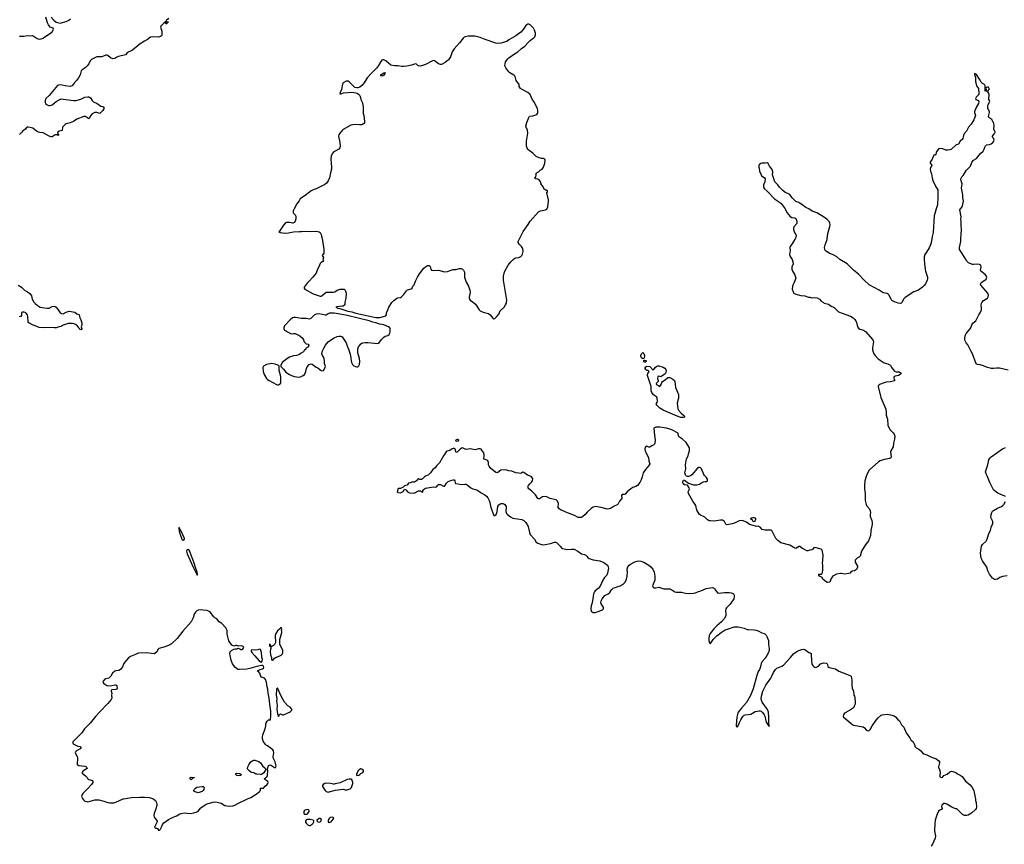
# Model space of a CAD drawing. Header units: inches. Extents: x 1678753 to 1858649, y 384643 to 522370.
# Tile 71 of 91: x 1793737 to 1813569, y 399086 to 415698. Entities that reach past the tile are written whole.
import ezdxf

# ---------------------------------------------------------------- set-up
doc = ezdxf.new("R2010")
doc.units = ezdxf.units.IN
doc.header["$MEASUREMENT"] = 0
for name, color, linetype in [('B7399', 7, 'Continuous'), ('B7490', 7, 'Continuous'), ('B7491', 7, 'Continuous'), ('B8309', 7, 'Continuous'), ('B8319', 7, 'Continuous'), ('B8400', 7, 'Continuous'), ('B8401', 7, 'Continuous'), ('B8410', 7, 'Continuous'), ('B8411', 7, 'Continuous')]:
    doc.layers.add(name, color=color, linetype=linetype)

msp = doc.modelspace()

# ---------------------------------------------------------------- linework, layer by layer
at = {"layer": 'B7399', "color": 6, "elevation": 400}
for points in [[(1795006, 400000), (1795020, 399980), (1795050, 399956), (1795087, 399947), (1795110, 399945), (1795250, 399980), (1795290, 399984), (1795330, 399980), (1795430, 399958), (1795510, 399930), (1795550, 399923), (1795590, 399922), (1795630, 399924), (1795670, 399933), (1795818, 400000)], [(1796423, 400000), (1796447, 399987), (1796469, 399969), (1796490, 399930), (1796497, 399890), (1796498, 399870), (1796479, 399801), (1796444, 399710), (1796436, 399670), (1796445, 399630), (1796495, 399575), (1796505, 399550), (1796504, 399536), (1796452, 399430), (1796470, 399412), (1796490, 399412), (1796510, 399405), (1796530, 399372), (1796550, 399371), (1796570, 399391), (1796591, 399430), (1796613, 399487), (1796638, 399522), (1796690, 399554), (1796732, 399588), (1796830, 399633), (1796901, 399659), (1796948, 399692), (1796990, 399710), (1797050, 399717), (1797170, 399710), (1797241, 399719), (1797290, 399732), (1797330, 399755), (1797382, 399818), (1797403, 399837), (1797470, 399882), (1797510, 399902), (1797630, 399935), (1797690, 399939), (1797794, 399914), (1797869, 399869), (1797910, 399860), (1797963, 399857), (1798030, 399861), (1798067, 399873), (1798129, 399910), (1798327, 400000)], [(1800000, 399629), (1799992, 399628), (1799972, 399608), (1799951, 399570), (1799952, 399532), (1799970, 399526), (1800000, 399536)]]:
    msp.add_lwpolyline(points, dxfattribs=at)
for points in [[(1799530, 399785), (1799483, 399777), (1799472, 399770), (1799458, 399750), (1799458, 399710), (1799474, 399694), (1799490, 399691), (1799530, 399695), (1799555, 399725), (1799567, 399750), (1799569, 399770), (1799550, 399783)], [(1799585, 399585), (1799530, 399583), (1799508, 399572), (1799495, 399550), (1799495, 399530), (1799506, 399510), (1799550, 399471), (1799570, 399463), (1799590, 399466), (1799628, 399490), (1799649, 399511), (1799660, 399540), (1799658, 399558), (1799646, 399570)], [(1799790, 399606), (1799770, 399606), (1799746, 399594), (1799725, 399570), (1799731, 399550), (1799741, 399541), (1799770, 399535), (1799790, 399540), (1799803, 399550), (1799816, 399570), (1799812, 399592)]]:
    msp.add_lwpolyline(points, close=True, dxfattribs=at)
at = {"layer": 'B7490', "color": 6}
for points, elevation in [([(1794030, 410000), (1794050, 409978), (1794114, 409930), (1794150, 409910), (1794190, 409899), (1794292, 409888), (1794330, 409890), (1794390, 409918), (1794430, 409924), (1794450, 409919), (1794468, 409908), (1794514, 409850), (1794550, 409790), (1794577, 409777), (1794610, 409770), (1794670, 409808), (1794730, 409824), (1794850, 409803), (1794890, 409776), (1794930, 409758), (1794936, 409750), (1794951, 409690), (1794970, 409652), (1794986, 409590), (1794986, 409550), (1794977, 409510), (1794985, 409470), (1794972, 409450), (1794950, 409458), (1794947, 409467), (1794930, 409485), (1794923, 409503), (1794885, 409545), (1794831, 409571), (1794798, 409578), (1794710, 409577), (1794690, 409572), (1794615, 409545), (1794570, 409517), (1794530, 409510), (1794470, 409490), (1794430, 409489), (1794370, 409497), (1794210, 409493), (1794130, 409496), (1794050, 409534), (1794010, 409545), (1793922, 409590), (1793910, 409610), (1793902, 409710), (1793893, 409750), (1793863, 409790), (1793830, 409808), (1793796, 409804), (1793770, 409790), (1793770, 409749), (1793750, 409709), (1793730, 409722)], 300), ([(1800000, 409783), (1799977, 409783), (1799949, 409771), (1799910, 409745), (1799890, 409745), (1799770, 409774), (1799710, 409765), (1799670, 409745), (1799601, 409679), (1799570, 409666), (1799510, 409680), (1799410, 409678), (1799290, 409702), (1799260, 409700), (1799230, 409690), (1799186, 409654), (1799070, 409532), (1799055, 409490), (1799054, 409470), (1799061, 409450), (1799070, 409441), (1799110, 409425), (1799128, 409408), (1799190, 409376), (1799210, 409371), (1799250, 409379), (1799285, 409375), (1799382, 409330), (1799430, 409282), (1799451, 409250), (1799465, 409210), (1799487, 409187), (1799510, 409171), (1799550, 409162), (1799562, 409150), (1799553, 409127), (1799551, 409109), (1799498, 409082), (1799494, 409050), (1799470, 409046), (1799451, 409010), (1799403, 408977), (1799358, 408950), (1799310, 408932), (1799250, 408927), (1799170, 408902), (1799115, 408865), (1799026, 408790), (1798994, 408730), (1798994, 408710), (1799050, 408656), (1799096, 408596), (1799170, 408548), (1799210, 408530), (1799270, 408512), (1799350, 408499), (1799390, 408504), (1799449, 408530), (1799472, 408550), (1799503, 408610), (1799515, 408670), (1799530, 408705), (1799569, 408750), (1799590, 408759), (1799610, 408763), (1799630, 408758), (1799710, 408698), (1799745, 408685), (1799782, 408650), (1799810, 408631), (1799850, 408625), (1799858, 408630), (1799890, 408694), (1799893, 408710), (1799877, 408770), (1799876, 408830), (1799864, 408890), (1799834, 408930), (1799824, 408970), (1799839, 409030), (1799860, 409080), (1799897, 409143), (1799953, 409210), (1800000, 409241)], 400), ([(1798327, 400000), (1798391, 400029), (1798517, 400110), (1798570, 400150), (1798586, 400170), (1798586, 400210), (1798590, 400217), (1798630, 400215), (1798650, 400220), (1798680, 400260), (1798721, 400290), (1798736, 400310), (1798742, 400330), (1798732, 400350), (1798673, 400390), (1798668, 400410), (1798710, 400437), (1798723, 400450), (1798729, 400470), (1798727, 400493), (1798737, 400557), (1798735, 400575), (1798726, 400590), (1798727, 400607), (1798750, 400674), (1798790, 400685), (1798870, 400632), (1798890, 400634), (1798900, 400660), (1798898, 400690), (1798881, 400750), (1798845, 400825), (1798842, 400850), (1798855, 400930), (1798847, 400967), (1798833, 400990), (1798810, 401009), (1798730, 401069), (1798710, 401079), (1798690, 401099), (1798642, 401162), (1798628, 401210), (1798626, 401250), (1798631, 401289), (1798681, 401410), (1798693, 401470), (1798694, 401510), (1798699, 401530), (1798721, 401570), (1798747, 401593), (1798790, 401591), (1798798, 401682), (1798794, 401770), (1798778, 401910), (1798761, 402030), (1798740, 402130), (1798735, 402210), (1798721, 402261), (1798709, 402350), (1798690, 402404), (1798670, 402435), (1798610, 402455), (1798590, 402489), (1798576, 402536), (1798550, 402565), (1798528, 402570), (1798538, 402590), (1798582, 402610), (1798630, 402622), (1798650, 402634), (1798654, 402650), (1798650, 402674), (1798630, 402688), (1798610, 402686), (1798510, 402668), (1798370, 402626), (1798310, 402617), (1798165, 402605), (1798130, 402610), (1798070, 402656), (1798047, 402687), (1798025, 402725), (1797997, 402797), (1797976, 402890), (1797972, 402930), (1797976, 402964), (1798002, 402990), (1798050, 403018), (1798075, 403025), (1798110, 403026), (1798130, 403038), (1798170, 403025), (1798190, 403011), (1798210, 403011), (1798239, 403030), (1798249, 403050), (1798243, 403063), (1798239, 403070), (1798210, 403083), (1798150, 403075), (1798110, 403089), (1798090, 403089), (1798050, 403078), (1798010, 403098), (1797950, 403185), (1797940, 403210), (1797917, 403317), (1797913, 403390), (1797888, 403450), (1797811, 403531), (1797753, 403570), (1797710, 403627), (1797670, 403650), (1797650, 403668), (1797577, 403757), (1797550, 403775), (1797510, 403793), (1797430, 403805), (1797373, 403807), (1797330, 403804), (1797303, 403790), (1797277, 403763), (1797250, 403722), (1797231, 403650), (1797193, 403570), (1797021, 403379), (1796910, 403230), (1796794, 403126), (1796731, 403090), (1796642, 403058), (1796539, 403030), (1796519, 403010), (1796508, 402970), (1796450, 402923), (1796393, 402927), (1796290, 402946), (1796130, 402936), (1796110, 402932), (1796070, 402910), (1795970, 402870), (1795930, 402843), (1795848, 402750), (1795835, 402730), (1795810, 402664), (1795770, 402609), (1795731, 402589), (1795670, 402583), (1795650, 402572), (1795609, 402531), (1795570, 402474), (1795530, 402435), (1795470, 402419), (1795451, 402410), (1795416, 402370), (1795414, 402350), (1795426, 402330), (1795449, 402309), (1795490, 402288), (1795530, 402281), (1795590, 402285), (1795650, 402298), (1795670, 402298), (1795690, 402282), (1795696, 402270), (1795698, 402230), (1795692, 402210), (1795675, 402205), (1795590, 402197), (1795578, 402190), (1795577, 402170), (1795593, 402130), (1795583, 402090), (1795590, 402030), (1795576, 402004), (1795510, 401924), (1795463, 401877), (1795390, 401793), (1795350, 401758), (1795261, 401659), (1795155, 401525), (1795043, 401410), (1794990, 401330), (1794825, 401170), (1794810, 401150), (1794808, 401130), (1794815, 401110), (1794910, 401064), (1794954, 401054), (1794965, 401045), (1794971, 401030), (1794953, 401007), (1794881, 400970), (1794863, 400950), (1794857, 400930), (1794893, 400853), (1794899, 400830), (1794899, 400790), (1794891, 400731), (1794891, 400710), (1794896, 400696), (1794930, 400671), (1795050, 400658), (1795071, 400651), (1795091, 400631), (1795094, 400610), (1795026, 400574), (1795015, 400565), (1794991, 400530), (1795001, 400510), (1795063, 400463), (1795093, 400433), (1795110, 400408), (1795130, 400391), (1795202, 400370), (1795211, 400351), (1795207, 400330), (1795182, 400290), (1795110, 400207), (1795009, 400111), (1794993, 400090), (1794985, 400070), (1794984, 400050), (1794999, 400010), (1795006, 400000)], 400), ([(1800000, 400312), (1799994, 400314), (1799910, 400316), (1799882, 400310), (1799851, 400290), (1799838, 400270), (1799838, 400250), (1799890, 400171), (1799910, 400151), (1799930, 400143), (1799950, 400139), (1799990, 400147), (1800000, 400150)], 400), ([(1795818, 400000), (1795830, 400005), (1795990, 400030), (1796150, 400038), (1796250, 400036), (1796346, 400026), (1796410, 400006), (1796423, 400000)], 400)]:
    msp.add_lwpolyline(points, dxfattribs=dict(at, elevation=elevation))
at = {"layer": 'B7490', "color": 6, "elevation": 400}
for points in [[(1798810, 408770), (1798711, 408750), (1798650, 408716), (1798633, 408690), (1798642, 408610), (1798664, 408550), (1798708, 408470), (1798727, 408450), (1798759, 408430), (1798910, 408348), (1798930, 408341), (1798950, 408341), (1798990, 408366), (1798999, 408390), (1798995, 408510), (1798966, 408630), (1798962, 408698), (1798966, 408710), (1798962, 408722), (1798924, 408744), (1798881, 408761)], [(1796950, 405468), (1796938, 405462), (1796939, 405450), (1796950, 405393), (1796970, 405328), (1797003, 405230), (1797010, 405218), (1797030, 405210), (1797055, 405230), (1797054, 405250), (1796990, 405392), (1796970, 405431), (1796960, 405440)], [(1797130, 405024), (1797110, 405017), (1797103, 405010), (1797095, 404990), (1797110, 404939), (1797230, 404666), (1797290, 404546), (1797299, 404539), (1797310, 404511), (1797317, 404523), (1797310, 404570), (1797282, 404642), (1797250, 404752), (1797170, 404965), (1797150, 405012)], [(1799010, 403446), (1798990, 403446), (1798985, 403435), (1798970, 403428), (1798964, 403416), (1798930, 403386), (1798894, 403330), (1798885, 403290), (1798886, 403154), (1798870, 403112), (1798850, 403089), (1798830, 403077), (1798810, 403073), (1798800, 403080), (1798783, 403110), (1798770, 403118), (1798767, 403113), (1798770, 403080), (1798779, 403079), (1798797, 403057), (1798798, 403030), (1798790, 403013), (1798782, 402970), (1798790, 402904), (1798806, 402850), (1798810, 402802), (1798830, 402798), (1798850, 402811), (1798867, 402833), (1798890, 402850), (1798977, 402883), (1799001, 402899), (1799021, 402919), (1799034, 402946), (1799035, 402990), (1799029, 403010), (1798997, 403070), (1798979, 403119), (1798974, 403150), (1798978, 403210), (1799015, 403355), (1799016, 403376), (1799008, 403410), (1799014, 403430)], [(1798570, 403018), (1798530, 403004), (1798490, 402997), (1798418, 403002), (1798402, 402998), (1798398, 402990), (1798401, 402970), (1798411, 402950), (1798470, 402881), (1798563, 402783), (1798590, 402761), (1798610, 402756), (1798623, 402777), (1798628, 402810), (1798617, 402857), (1798610, 402953), (1798590, 403013)], [(1798930, 402235), (1798917, 402223), (1798910, 402208), (1798902, 402090), (1798916, 402016), (1798912, 401970), (1798920, 401890), (1798918, 401810), (1798930, 401715), (1798950, 401663), (1798970, 401701), (1798990, 401717), (1799030, 401694), (1799050, 401694), (1799170, 401747), (1799190, 401761), (1799215, 401790), (1799218, 401810), (1799182, 401850), (1799139, 401879), (1799072, 401952), (1799000, 402070)], [(1798590, 400492), (1798510, 400496), (1798490, 400502), (1798450, 400527), (1798410, 400534), (1798390, 400542), (1798350, 400572), (1798334, 400590), (1798328, 400610), (1798335, 400650), (1798350, 400690), (1798390, 400748), (1798430, 400773), (1798450, 400779), (1798470, 400778), (1798553, 400753), (1798590, 400726), (1798624, 400670), (1798678, 400618), (1798694, 400590), (1798654, 400526), (1798630, 400507), (1798610, 400495)], [(1797190, 400388), (1797170, 400406), (1797170, 400431), (1797190, 400442), (1797253, 400433), (1797250, 400426), (1797230, 400426)], [(1798150, 400467), (1798110, 400474), (1798089, 400490), (1798089, 400510), (1798110, 400521), (1798173, 400513), (1798198, 400490), (1798190, 400469)], [(1797330, 400125), (1797250, 400149), (1797242, 400170), (1797249, 400190), (1797280, 400220), (1797306, 400234), (1797411, 400251), (1797434, 400250), (1797454, 400230), (1797445, 400190), (1797431, 400170), (1797410, 400149), (1797350, 400129)]]:
    msp.add_lwpolyline(points, close=True, dxfattribs=at)
at = {"layer": 'B7491', "color": 6}
for points, elevation in [([(1793730, 415364), (1793830, 415366), (1793890, 415379), (1793950, 415375), (1793990, 415380), (1794010, 415373), (1794090, 415320), (1794130, 415307), (1794171, 415311), (1794210, 415329), (1794244, 415356), (1794340, 415410), (1794397, 415463), (1794413, 415490), (1794415, 415510), (1794410, 415526), (1794351, 415551), (1794315, 415595), (1794296, 415636), (1794265, 415750)], 300), ([(1796738, 415722), (1796695, 415690), (1796686, 415674), (1796678, 415670), (1796678, 415662), (1796662, 415650), (1796660, 415640), (1796630, 415628), (1796624, 415616), (1796582, 415570), (1796575, 415550), (1796598, 415470), (1796601, 415410), (1796598, 415390), (1796590, 415375), (1796570, 415359), (1796530, 415348), (1796410, 415352), (1796370, 415344), (1796310, 415299), (1796250, 415267), (1796160, 415210), (1796010, 415085), (1795985, 415070), (1795910, 415038), (1795870, 414990), (1795726, 414954), (1795690, 414940), (1795650, 414919), (1795610, 414911), (1795568, 414928), (1795510, 414978), (1795490, 414985), (1795470, 414985), (1795390, 414951), (1795310, 414952), (1795290, 414947), (1795182, 414898), (1795155, 414870), (1795127, 414810), (1795099, 414770), (1795053, 414730), (1794993, 414690), (1794974, 414670), (1794954, 414590), (1794923, 414530), (1794884, 414470), (1794824, 414410), (1794792, 414368), (1794770, 414357), (1794750, 414355), (1794650, 414364), (1794590, 414381), (1794555, 414385), (1794521, 414379), (1794497, 414370), (1794331, 414169), (1794265, 414110), (1794250, 414070), (1794252, 414030), (1794265, 414005), (1794290, 413983), (1794321, 413970), (1794350, 413967), (1794390, 413983), (1794470, 414052), (1794530, 414085), (1794570, 414101), (1794610, 414100), (1794669, 414089), (1794830, 414073), (1794870, 414073), (1794970, 414094), (1795050, 414139), (1795110, 414144), (1795130, 414141), (1795162, 414122), (1795195, 414070), (1795223, 414043), (1795299, 414010), (1795370, 413956), (1795410, 413950), (1795430, 413933), (1795430, 413904), (1795410, 413866), (1795350, 413810), (1795330, 413812), (1795290, 413830), (1795270, 413831), (1795250, 413828), (1795198, 413802), (1795161, 413759), (1795145, 413715), (1795130, 413698), (1795103, 413723), (1795065, 413745), (1795030, 413747), (1794887, 413693), (1794820, 413650), (1794750, 413619), (1794670, 413599), (1794650, 413587), (1794610, 413546), (1794600, 413530), (1794590, 413469), (1794530, 413454), (1794505, 413430), (1794500, 413410), (1794515, 413390), (1794516, 413370), (1794510, 413368), (1794498, 413378), (1794482, 413382), (1794450, 413381), (1794390, 413336), (1794370, 413336), (1794330, 413351), (1794210, 413417), (1794145, 413425), (1794114, 413434), (1794075, 413455), (1794001, 413510), (1793950, 413527), (1793910, 413535), (1793888, 413532), (1793875, 413525), (1793851, 413490), (1793802, 413458), (1793779, 413430), (1793730, 413387)], 300), ([(1794368, 415748), (1794422, 415690), (1794470, 415651), (1794550, 415629), (1794570, 415632), (1794675, 415665), (1794728, 415692), (1794762, 415718)], 300), ([(1800000, 412615), (1799976, 412510), (1799949, 412451), (1799914, 412406), (1799880, 412380), (1799710, 412293), (1799645, 412270), (1799609, 412251), (1799573, 412227), (1799490, 412156), (1799410, 412110), (1799389, 412091), (1799364, 412050), (1799318, 411990), (1799262, 411890), (1799247, 411850), (1799244, 411830), (1799248, 411810), (1799288, 411768), (1799299, 411739), (1799296, 411684), (1799283, 411637), (1799266, 411614), (1799241, 411599), (1799230, 411597), (1799207, 411607), (1799170, 411613), (1799110, 411614), (1799090, 411604), (1799050, 411559), (1798970, 411438), (1798954, 411430), (1798982, 411410), (1799076, 411396), (1799150, 411402), (1799250, 411422), (1799370, 411430), (1799411, 411429), (1799490, 411437), (1799590, 411432), (1799715, 411435), (1799767, 411427), (1799790, 411410), (1799806, 411370), (1799834, 411250), (1799861, 411070), (1799866, 411010), (1799863, 410997), (1799831, 410950), (1799856, 410910), (1799841, 410870), (1799856, 410850), (1799845, 410830), (1799810, 410810), (1799791, 410790), (1799777, 410750), (1799728, 410652), (1799705, 410590), (1799641, 410510), (1799568, 410430), (1799525, 410390), (1799466, 410310), (1799465, 410290), (1799482, 410270), (1799650, 410173), (1799731, 410151), (1799790, 410127), (1799810, 410131), (1799830, 410144), (1799910, 410211), (1800000, 410211)], 400), ([(1793705, 410350), (1793770, 410313), (1793832, 410252), (1793896, 410216), (1793941, 410181), (1793973, 410133), (1793990, 410067), (1794020, 410010), (1794030, 410000)], 300)]:
    msp.add_lwpolyline(points, dxfattribs=dict(at, elevation=elevation))
at = {"layer": 'B7491', "color": 6, "elevation": 300}
msp.add_lwpolyline([(1796690, 415606), (1796682, 415622), (1796670, 415626), (1796662, 415638), (1796670, 415634), (1796682, 415638), (1796686, 415654), (1796730, 415654), (1796730, 415646), (1796718, 415642), (1796710, 415626), (1796698, 415622)], close=True, dxfattribs=at)
at = {"layer": 'B8309', "color": 6, "elevation": 400}
msp.add_lwpolyline([(1800000, 399536), (1800010, 399539), (1800053, 399590), (1800062, 399610), (1800050, 399628), (1800030, 399634), (1800000, 399629)], dxfattribs=at)
at = {"layer": 'B8319', "color": 6, "elevation": 300}
msp.add_lwpolyline([(1812986, 400000), (1812986, 399970), (1813002, 399930), (1813011, 399831), (1813004, 399810), (1812990, 399790), (1812910, 399715), (1812844, 399670), (1812810, 399664), (1812767, 399667), (1812730, 399687), (1812628, 399788), (1812610, 399799), (1812583, 399803), (1812513, 399833), (1812410, 399898), (1812370, 399911), (1812350, 399905), (1812310, 399872), (1812304, 399850), (1812317, 399810), (1812314, 399790), (1812270, 399771), (1812247, 399753), (1812215, 399690), (1812199, 399630), (1812174, 399570), (1812167, 399490), (1812169, 399450), (1812164, 399410), (1812163, 399357), (1812181, 399250), (1812178, 399210), (1812124, 399090), (1812099, 399050)], dxfattribs=at)
at = {"layer": 'B8400', "color": 6}
for points, elevation in [([(1800285, 410000), (1800285, 409970), (1800274, 409946), (1800250, 409930), (1800230, 409924), (1800124, 409916), (1800103, 409910), (1800123, 409903), (1800135, 409890), (1800182, 409882), (1800346, 409826), (1800430, 409813), (1800510, 409783), (1800910, 409697), (1800990, 409698), (1801113, 409730), (1801126, 409750), (1801128, 409790), (1801155, 409850), (1801173, 409910), (1801231, 410000)], 400), ([(1802877, 410000), (1802915, 409970), (1802946, 409930), (1802994, 409854), (1803014, 409834), (1803070, 409803), (1803177, 409777), (1803215, 409750), (1803270, 409685), (1803290, 409675), (1803310, 409679), (1803351, 409729), (1803390, 409764), (1803417, 409830), (1803495, 409910), (1803525, 409955), (1803541, 409990), (1803542, 410000)], 400), ([(1809925, 410000), (1809941, 409990), (1810000, 409973)], 300), ([(1800000, 409241), (1800070, 409286), (1800130, 409314), (1800170, 409326), (1800204, 409324), (1800230, 409310), (1800288, 409230), (1800310, 409190), (1800337, 409110), (1800368, 409050), (1800399, 408930), (1800405, 408870), (1800422, 408790), (1800442, 408750), (1800470, 408725), (1800498, 408710), (1800530, 408705), (1800550, 408708), (1800570, 408727), (1800583, 408750), (1800587, 408810), (1800578, 408870), (1800548, 408988), (1800550, 409070), (1800564, 409110), (1800592, 409150), (1800610, 409170), (1800630, 409182), (1800650, 409190), (1800696, 409196), (1800750, 409198), (1800948, 409172), (1800970, 409179), (1801025, 409255), (1801070, 409305), (1801098, 409322), (1801150, 409335), (1801182, 409358), (1801195, 409385), (1801200, 409410), (1801199, 409470), (1801194, 409490), (1801166, 409510), (1801070, 409553), (1800990, 409566), (1800910, 409591), (1800850, 409602), (1800774, 409634), (1800330, 409737), (1800150, 409772), (1800070, 409783), (1800000, 409783)], 400), ([(1810000, 404364), (1809990, 404368), (1809916, 404430), (1809899, 404459), (1809850, 404485), (1809832, 404510), (1809831, 404529), (1809874, 404526), (1809890, 404529), (1809900, 404540), (1809909, 404570), (1809912, 404610), (1809913, 404710), (1809908, 404750), (1809916, 404810), (1809920, 404910), (1809899, 405010), (1809881, 405030), (1809750, 405064), (1809730, 405059), (1809711, 405029), (1809690, 405016), (1809649, 405011), (1809610, 405000), (1809590, 405000), (1809547, 405027), (1809492, 405052), (1809450, 405084), (1809430, 405083), (1809384, 405050), (1809370, 405046), (1809350, 405049), (1809247, 405110), (1809070, 405158), (1809008, 405208), (1808970, 405250), (1808947, 405287), (1808896, 405396), (1808874, 405414), (1808752, 405412), (1808718, 405418), (1808691, 405431), (1808650, 405472), (1808610, 405492), (1808570, 405491), (1808558, 405498), (1808510, 405506), (1808434, 405530), (1808375, 405575), (1808290, 405612), (1808230, 405600), (1808150, 405559), (1808090, 405542), (1807990, 405525), (1807970, 405527), (1807958, 405538), (1807930, 405591), (1807894, 405614), (1807850, 405613), (1807770, 405600), (1807730, 405599), (1807650, 405601), (1807625, 405605), (1807590, 405621), (1807535, 405675), (1807510, 405693), (1807450, 405718), (1807433, 405730), (1807410, 405761), (1807379, 405819), (1807354, 405910), (1807344, 405930), (1807296, 405996), (1807207, 406150), (1807202, 406190), (1807224, 406230), (1807229, 406250), (1807221, 406270), (1807190, 406319), (1807130, 406331), (1807101, 406350), (1807091, 406370), (1807091, 406390), (1807110, 406422), (1807130, 406419), (1807210, 406364), (1807310, 406330), (1807373, 406327), (1807430, 406342), (1807490, 406382), (1807510, 406390), (1807542, 406398), (1807570, 406397), (1807590, 406406), (1807593, 406430), (1807590, 406442), (1807570, 406478), (1807530, 406513), (1807514, 406534), (1807469, 406649), (1807450, 406670), (1807430, 406677), (1807410, 406675), (1807390, 406663), (1807277, 406530), (1807250, 406506), (1807210, 406494), (1807190, 406495), (1807170, 406501), (1807155, 406515), (1807147, 406530), (1807137, 406570), (1807157, 406650), (1807150, 406730), (1807160, 406810), (1807168, 406850), (1807199, 406910), (1807207, 406950), (1807229, 407010), (1807231, 407031), (1807225, 407070), (1807196, 407130), (1807160, 407180), (1807087, 407247), (1807028, 407290), (1807010, 407310), (1806999, 407370), (1806870, 407435), (1806830, 407452), (1806766, 407470), (1806630, 407491), (1806590, 407492), (1806551, 407489), (1806513, 407470), (1806524, 407324), (1806539, 407230), (1806533, 407170), (1806525, 407150), (1806510, 407131), (1806467, 407113), (1806430, 407089), (1806408, 407088), (1806370, 407104), (1806350, 407100), (1806338, 407082), (1806329, 407049), (1806333, 407010), (1806350, 406984), (1806403, 406870), (1806412, 406810), (1806428, 406750), (1806410, 406718), (1806343, 406637), (1806295, 406570), (1806278, 406490), (1806256, 406430), (1806230, 406377), (1806184, 406316), (1806150, 406291), (1806090, 406271), (1806048, 406250), (1805974, 406186), (1805930, 406142), (1805910, 406132), (1805870, 406134), (1805858, 406110), (1805862, 406050), (1805821, 405999), (1805790, 405946), (1805772, 405928), (1805710, 405899), (1805650, 405859), (1805610, 405845), (1805570, 405839), (1805450, 405868), (1805332, 405888), (1805290, 405879), (1805250, 405854), (1805164, 405776), (1805128, 405730), (1805070, 405681), (1805050, 405670), (1804988, 405668), (1804910, 405709), (1804734, 405774), (1804685, 405805), (1804630, 405824), (1804598, 405850), (1804586, 405870), (1804591, 405951), (1804570, 406001), (1804545, 406025), (1804414, 406054), (1804370, 406081), (1804330, 406092), (1804270, 406086), (1804245, 406075), (1804210, 406048), (1804190, 406044), (1804170, 406051), (1804124, 406124), (1804050, 406203), (1803990, 406250), (1803976, 406270), (1803973, 406290), (1803983, 406317), (1804009, 406351), (1804053, 406390), (1804064, 406410), (1804070, 406450), (1804062, 406470), (1804048, 406488), (1804008, 406508), (1803964, 406524), (1803890, 406576), (1803870, 406581), (1803830, 406559), (1803790, 406561), (1803729, 406571), (1803650, 406601), (1803590, 406609), (1803550, 406623), (1803510, 406628), (1803430, 406620), (1803370, 406576), (1803350, 406569), (1803330, 406573), (1803223, 406663), (1803190, 406701), (1803178, 406730), (1803178, 406778), (1803167, 406810), (1803146, 406826), (1803110, 406835), (1803088, 406848), (1803094, 406926), (1803086, 406970), (1803048, 407028), (1803030, 407046), (1803010, 407055), (1802970, 407055), (1802938, 407042), (1802910, 407036), (1802810, 407052), (1802730, 407040), (1802710, 407045), (1802670, 407068), (1802650, 407070), (1802610, 407047), (1802550, 406983), (1802530, 406976), (1802519, 406999), (1802507, 407047), (1802490, 407061), (1802470, 407061), (1802450, 407055), (1802399, 407021), (1802350, 407007), (1802330, 406992), (1802274, 406910), (1802192, 406768), (1802131, 406710), (1802107, 406673), (1802060, 406640), (1802010, 406568), (1801970, 406527), (1801910, 406505), (1801890, 406492), (1801852, 406448), (1801830, 406435), (1801796, 406436), (1801770, 406450), (1801750, 406437), (1801732, 406408), (1801690, 406380), (1801670, 406379), (1801650, 406385), (1801610, 406371), (1801570, 406364), (1801538, 406322), (1801490, 406310), (1801461, 406279), (1801410, 406256), (1801369, 406251), (1801356, 406244), (1801356, 406230), (1801346, 406210), (1801343, 406190), (1801350, 406174), (1801410, 406167), (1801464, 406196), (1801490, 406241), (1801510, 406232), (1801518, 406218), (1801550, 406190), (1801590, 406170), (1801670, 406161), (1801710, 406171), (1801750, 406198), (1801770, 406207), (1801790, 406210), (1801810, 406207), (1801830, 406186), (1801850, 406179), (1801857, 406190), (1801859, 406210), (1801868, 406230), (1801891, 406250), (1801910, 406259), (1802030, 406284), (1802070, 406286), (1802110, 406282), (1802130, 406285), (1802156, 406324), (1802168, 406332), (1802184, 406336), (1802210, 406336), (1802270, 406301), (1802290, 406302), (1802300, 406310), (1802336, 406364), (1802370, 406392), (1802438, 406422), (1802470, 406430), (1802490, 406429), (1802500, 406410), (1802506, 406366), (1802515, 406355), (1802570, 406348), (1802630, 406333), (1802703, 406343), (1802730, 406340), (1802750, 406330), (1802827, 406270), (1802863, 406250), (1802917, 406237), (1802959, 406219), (1803029, 406170), (1803105, 406125), (1803139, 406099), (1803165, 406065), (1803193, 406013), (1803207, 405970), (1803224, 405870), (1803290, 405713), (1803310, 405707), (1803335, 405730), (1803356, 405790), (1803370, 405890), (1803390, 405924), (1803410, 405941), (1803430, 405949), (1803468, 405952), (1803490, 405945), (1803509, 405930), (1803533, 405893), (1803531, 405790), (1803534, 405770), (1803543, 405750), (1803561, 405730), (1803624, 405684), (1803670, 405659), (1803707, 405647), (1803765, 405645), (1803850, 405627), (1803890, 405609), (1803930, 405572), (1803980, 405490), (1804007, 405367), (1804020, 405330), (1804106, 405230), (1804142, 405170), (1804170, 405150), (1804250, 405124), (1804290, 405120), (1804430, 405144), (1804510, 405170), (1804530, 405172), (1804550, 405166), (1804624, 405090), (1804650, 405057), (1804670, 405043), (1804770, 405028), (1804850, 405035), (1804902, 405030), (1804978, 404990), (1805050, 404941), (1805110, 404925), (1805137, 404910), (1805162, 404890), (1805182, 404862), (1805210, 404841), (1805290, 404815), (1805420, 404800), (1805505, 404765), (1805574, 404710), (1805593, 404673), (1805595, 404650), (1805576, 404550), (1805572, 404530), (1805560, 404510), (1805516, 404464), (1805483, 404410), (1805432, 404288), (1805390, 404241), (1805329, 404191), (1805314, 404170), (1805297, 404130), (1805285, 404075), (1805267, 403950), (1805247, 403890), (1805242, 403830), (1805250, 403785), (1805267, 403767), (1805290, 403758), (1805330, 403757), (1805370, 403766), (1805460, 403800), (1805477, 403810), (1805495, 403830), (1805498, 403850), (1805490, 403870), (1805452, 403930), (1805445, 403950), (1805448, 403990), (1805466, 404030), (1805523, 404097), (1805590, 404134), (1805621, 404159), (1805647, 404190), (1805661, 404219), (1805690, 404247), (1805830, 404291), (1805889, 404330), (1805930, 404368), (1805960, 404430), (1805975, 404490), (1805978, 404570), (1805973, 404630), (1805984, 404676), (1806011, 404709), (1806042, 404730), (1806130, 404776), (1806173, 404793), (1806210, 404795), (1806250, 404790), (1806310, 404767), (1806412, 404710), (1806450, 404678), (1806489, 404630), (1806518, 404570), (1806532, 404488), (1806533, 404450), (1806528, 404410), (1806486, 404290), (1806487, 404270), (1806510, 404256), (1806550, 404251), (1806610, 404263), (1806630, 404262), (1806710, 404230), (1806794, 404234), (1806830, 404230), (1806870, 404213), (1806935, 404175), (1806966, 404166), (1807066, 404166), (1807150, 404144), (1807230, 404141), (1807310, 404146), (1807350, 404153), (1807410, 404178), (1807456, 404190), (1807562, 404238), (1807690, 404262), (1807710, 404253), (1807730, 404233), (1807790, 404152), (1807810, 404144), (1807930, 404161), (1808030, 404161), (1808070, 404155), (1808090, 404146), (1808114, 404130), (1808127, 404107), (1808131, 404070), (1808122, 404030), (1808050, 403923), (1807975, 403850), (1807961, 403830), (1807951, 403790), (1807960, 403730), (1807958, 403690), (1807926, 403630), (1807874, 403570), (1807780, 403490), (1807720, 403430), (1807643, 403330), (1807626, 403290), (1807616, 403230), (1807617, 403190), (1807630, 403144), (1807650, 403134), (1807704, 403210), (1807777, 403283), (1807865, 403355), (1807950, 403408), (1808015, 403425), (1808130, 403468), (1808210, 403465), (1808270, 403451), (1808330, 403443), (1808390, 403415), (1808410, 403411), (1808530, 403409), (1808570, 403403), (1808609, 403389), (1808686, 403346), (1808730, 403333), (1808744, 403324), (1808770, 403297), (1808787, 403270), (1808819, 403190), (1808817, 403110), (1808834, 403030), (1808830, 402988), (1808810, 402935), (1808786, 402890), (1808750, 402836), (1808690, 402768), (1808670, 402730), (1808650, 402642), (1808636, 402610), (1808611, 402570), (1808582, 402490), (1808510, 402215), (1808454, 402086), (1808376, 401944), (1808275, 401830), (1808210, 401750), (1808199, 401730), (1808181, 401650), (1808173, 401573), (1808168, 401470), (1808179, 401450), (1808190, 401443), (1808210, 401473), (1808237, 401543), (1808265, 401595), (1808302, 401658), (1808330, 401687), (1808350, 401695), (1808410, 401699), (1808461, 401710), (1808495, 401725), (1808550, 401764), (1808630, 401778), (1808650, 401778), (1808671, 401771), (1808701, 401741), (1808735, 401695), (1808746, 401666), (1808770, 401550), (1808810, 401483), (1808818, 401478), (1808830, 401461), (1808835, 401465), (1808823, 401543), (1808828, 401650), (1808819, 401750), (1808799, 401799), (1808692, 401950), (1808674, 402010), (1808680, 402070), (1808708, 402170), (1808768, 402292), (1808866, 402434), (1808887, 402470), (1808918, 402550), (1808962, 402610), (1808990, 402632), (1809088, 402672), (1809123, 402697), (1809265, 402850), (1809320, 402920), (1809387, 402973), (1809430, 402993), (1809488, 403008), (1809530, 403014), (1809550, 403010), (1809630, 402952), (1809661, 402941), (1809677, 402930), (1809682, 402902), (1809683, 402790), (1809694, 402714), (1809710, 402688), (1809730, 402666), (1809750, 402653), (1809770, 402648), (1809800, 402660), (1809824, 402676), (1809870, 402721), (1809890, 402731), (1809930, 402741), (1809978, 402738), (1809994, 402730), (1810000, 402719)], 300), ([(1800000, 400150), (1800090, 400179), (1800250, 400194), (1800290, 400185), (1800330, 400185), (1800390, 400202), (1800417, 400230), (1800444, 400310), (1800444, 400330), (1800429, 400389), (1800410, 400399), (1800370, 400397), (1800331, 400389), (1800195, 400325), (1800090, 400305), (1800070, 400296), (1800050, 400296), (1800000, 400312)], 400)]:
    msp.add_lwpolyline(points, dxfattribs=dict(at, elevation=elevation))
for points, elevation in [([(1806290, 408869), (1806263, 408883), (1806247, 408910), (1806247, 408933), (1806259, 408970), (1806290, 408991), (1806310, 408972), (1806319, 408930), (1806314, 408886), (1806306, 408874)], 300), ([(1806330, 408802), (1806310, 408809), (1806310, 408834), (1806330, 408842), (1806355, 408835), (1806358, 408810), (1806350, 408802)], 300), ([(1806650, 408503), (1806610, 408516), (1806589, 408511), (1806587, 408473), (1806600, 408430), (1806600, 408410), (1806587, 408393), (1806558, 408370), (1806562, 408350), (1806610, 408319), (1806630, 408311), (1806660, 408350), (1806673, 408390), (1806686, 408410), (1806737, 408443), (1806790, 408487), (1806810, 408492), (1806830, 408489), (1806895, 408455), (1806925, 408430), (1806933, 408410), (1806949, 408290), (1806970, 408231), (1807006, 408150), (1807010, 408075), (1806980, 407970), (1806996, 407856), (1807007, 407830), (1807058, 407770), (1807107, 407730), (1807125, 407710), (1807127, 407690), (1807110, 407681), (1807053, 407687), (1806983, 407710), (1806701, 407830), (1806628, 407870), (1806570, 407930), (1806555, 407950), (1806576, 407984), (1806583, 408010), (1806577, 408077), (1806571, 408091), (1806561, 408101), (1806502, 408142), (1806467, 408190), (1806459, 408219), (1806454, 408310), (1806449, 408330), (1806382, 408530), (1806382, 408550), (1806388, 408572), (1806405, 408590), (1806416, 408610), (1806395, 408630), (1806370, 408634), (1806346, 408650), (1806334, 408670), (1806334, 408686), (1806350, 408708), (1806370, 408717), (1806430, 408711), (1806490, 408646), (1806510, 408651), (1806543, 408697), (1806565, 408715), (1806590, 408725), (1806610, 408723), (1806701, 408701), (1806730, 408679), (1806752, 408652), (1806758, 408630), (1806749, 408590), (1806735, 408565), (1806720, 408550)], 300), ([(1802550, 407199), (1802530, 407209), (1802523, 407230), (1802530, 407239), (1802554, 407250), (1802566, 407246), (1802572, 407230), (1802563, 407210)], 300), ([(1808530, 405585), (1808510, 405589), (1808494, 405614), (1808474, 405630), (1808461, 405650), (1808470, 405661), (1808506, 405670), (1808530, 405671), (1808555, 405655), (1808559, 405630), (1808553, 405610)], 300), ([(1800610, 400609), (1800575, 400585), (1800550, 400558), (1800522, 400490), (1800524, 400484), (1800530, 400474), (1800570, 400481), (1800588, 400490), (1800609, 400511), (1800650, 400531), (1800661, 400550), (1800661, 400570), (1800650, 400594)], 400)]:
    msp.add_lwpolyline(points, close=True, dxfattribs=dict(at, elevation=elevation))
at = {"layer": 'B8401', "color": 6}
for points, elevation in [([(1803542, 410000), (1803547, 410050), (1803545, 410090), (1803479, 410450), (1803480, 410530), (1803502, 410618), (1803577, 410750), (1803630, 410822), (1803676, 410870), (1803710, 410895), (1803730, 410902), (1803790, 410907), (1803830, 410926), (1803851, 410950), (1803863, 410977), (1803875, 411030), (1803869, 411090), (1803847, 411127), (1803797, 411177), (1803780, 411210), (1803780, 411230), (1803798, 411270), (1803878, 411430), (1803979, 411570), (1804022, 411638), (1804190, 411827), (1804230, 411849), (1804330, 411866), (1804356, 411884), (1804375, 411930), (1804380, 411990), (1804390, 412034), (1804389, 412071), (1804353, 412210), (1804369, 412230), (1804369, 412250), (1804350, 412264), (1804330, 412262), (1804310, 412279), (1804270, 412349), (1804235, 412390), (1804242, 412410), (1804197, 412470), (1804170, 412486), (1804134, 412494), (1804108, 412510), (1804130, 412534), (1804137, 412570), (1804135, 412590), (1804141, 412599), (1804163, 412617), (1804190, 412631), (1804222, 412670), (1804262, 412690), (1804289, 412730), (1804316, 412810), (1804323, 412870), (1804317, 412890), (1804290, 412902), (1804250, 412904), (1804197, 412917), (1804141, 412941), (1804070, 413010), (1804000, 413060), (1803980, 413080), (1803957, 413110), (1803946, 413150), (1803944, 413250), (1803973, 413410), (1803963, 413470), (1803936, 413530), (1803934, 413550), (1803954, 413630), (1803990, 413727), (1804008, 413752), (1804070, 413762), (1804130, 413782), (1804150, 413790), (1804167, 413810), (1804174, 413830), (1804174, 413866), (1804165, 413910), (1804130, 413970), (1804104, 414030), (1804059, 414099), (1804017, 414190), (1803975, 414230), (1803948, 414248), (1803870, 414282), (1803822, 414310), (1803799, 414350), (1803796, 414390), (1803790, 414405), (1803750, 414450), (1803739, 414470), (1803715, 414555), (1803690, 414580), (1803610, 414630), (1803590, 414648), (1803528, 414728), (1803510, 414770), (1803512, 414810), (1803525, 414850), (1803568, 414910), (1803588, 414930), (1803702, 415010), (1803770, 415050), (1803844, 415116), (1803910, 415163), (1803978, 415242), (1804020, 415280), (1804050, 415305), (1804095, 415330), (1804114, 415350), (1804125, 415390), (1804126, 415426), (1804106, 415490), (1804084, 415530), (1804017, 415597), (1803990, 415609), (1803970, 415609), (1803930, 415583), (1803877, 415503), (1803833, 415450), (1803730, 415370), (1803591, 415290), (1803550, 415261), (1803430, 415225), (1803370, 415220), (1803330, 415227), (1803110, 415297), (1803010, 415337), (1802904, 415364), (1802870, 415369), (1802770, 415368), (1802710, 415356), (1802690, 415345), (1802670, 415325), (1802595, 415230), (1802486, 415110), (1802449, 415050), (1802412, 414948), (1802376, 414890), (1802310, 414833), (1802230, 414798), (1802210, 414797), (1802170, 414808), (1802110, 414858), (1802090, 414871), (1802070, 414875), (1802050, 414871), (1801910, 414796), (1801850, 414773), (1801810, 414762), (1801768, 414768), (1801755, 414775), (1801730, 414799), (1801710, 414807), (1801670, 414798), (1801630, 414783), (1801537, 414763), (1801470, 414752), (1801432, 414752), (1801350, 414768), (1801287, 414767), (1801210, 414780), (1801110, 414872), (1801070, 414890), (1801050, 414890), (1801030, 414881), (1801010, 414859), (1800963, 414777), (1800921, 414719), (1800873, 414667), (1800829, 414630), (1800733, 414530), (1800677, 414423), (1800628, 414370), (1800590, 414341), (1800550, 414325), (1800530, 414323), (1800490, 414332), (1800437, 414377), (1800370, 414444), (1800350, 414457), (1800310, 414460), (1800264, 414436), (1800254, 414426), (1800241, 414399), (1800219, 414290), (1800191, 414230), (1800187, 414207), (1800206, 414206), (1800256, 414224), (1800430, 414237), (1800510, 414224), (1800535, 414215), (1800561, 414201), (1800588, 414170), (1800596, 414150), (1800607, 414090), (1800624, 414064), (1800641, 414021), (1800653, 413933), (1800654, 413810), (1800666, 413766), (1800679, 413650), (1800680, 413630), (1800674, 413610), (1800663, 413597), (1800630, 413578), (1800590, 413578), (1800510, 413587), (1800450, 413582), (1800408, 413572), (1800250, 413484), (1800230, 413468), (1800185, 413415), (1800163, 413377), (1800159, 413350), (1800186, 413226), (1800189, 413150), (1800184, 413116), (1800167, 413090), (1800090, 413052), (1800050, 413024), (1800030, 412994), (1800010, 412950), (1800003, 412890), (1800020, 412730), (1800017, 412690), (1800000, 412615)], 400), ([(1810000, 411670), (1809970, 411699), (1809894, 411750), (1809790, 411806), (1809702, 411842), (1809630, 411887), (1809570, 411918), (1809500, 411970), (1809430, 412016), (1809390, 412027), (1809370, 412039), (1809298, 412110), (1809250, 412177), (1809150, 412223), (1809110, 412255), (1809042, 412322), (1809008, 412370), (1808950, 412430), (1808905, 412550), (1808902, 412570), (1808906, 412630), (1808890, 412683), (1808874, 412710), (1808840, 412750), (1808810, 412801), (1808790, 412814), (1808755, 412805), (1808710, 412810), (1808690, 412808), (1808662, 412798), (1808637, 412783), (1808624, 412770), (1808622, 412730), (1808629, 412710), (1808635, 412650), (1808649, 412610), (1808662, 412590), (1808678, 412550), (1808710, 412534), (1808742, 412510), (1808753, 412490), (1808745, 412430), (1808721, 412370), (1808722, 412330), (1808728, 412310), (1808742, 412290), (1808799, 412239), (1808942, 412090), (1809043, 412023), (1809076, 411996), (1809153, 411890), (1809191, 411811), (1809255, 411735), (1809290, 411714), (1809350, 411709), (1809372, 411690), (1809390, 411638), (1809389, 411590), (1809330, 411522), (1809321, 411490), (1809323, 411470), (1809335, 411430), (1809350, 411399), (1809372, 411370), (1809377, 411350), (1809373, 411310), (1809359, 411281), (1809321, 411230), (1809306, 411194), (1809258, 411130), (1809252, 411110), (1809257, 411050), (1809245, 410970), (1809256, 410930), (1809294, 410870), (1809312, 410830), (1809314, 410766), (1809302, 410750), (1809289, 410710), (1809289, 410670), (1809294, 410650), (1809302, 410630), (1809342, 410570), (1809369, 410490), (1809337, 410403), (1809310, 410350), (1809304, 410330), (1809299, 410270), (1809313, 410213), (1809320, 410200), (1809329, 410190), (1809370, 410166), (1809470, 410145), (1809550, 410135), (1809628, 410108), (1809650, 410107), (1809690, 410097), (1809750, 410104), (1809797, 410097), (1809849, 410070), (1809877, 410030), (1809925, 410000)], 300), ([(1810000, 411022), (1809970, 411044), (1809952, 411072), (1809947, 411110), (1809959, 411161), (1809983, 411217), (1809999, 411270), (1810000, 411279)], 300), ([(1801231, 410000), (1801237, 410010), (1801270, 410043), (1801330, 410087), (1801350, 410094), (1801410, 410102), (1801430, 410113), (1801470, 410158), (1801526, 410234), (1801550, 410259), (1801622, 410278), (1801643, 410290), (1801655, 410330), (1801685, 410355), (1801707, 410430), (1801750, 410512), (1801790, 410576), (1801879, 410690), (1801910, 410720), (1801950, 410744), (1801987, 410747), (1802003, 410723), (1802019, 410670), (1802033, 410653), (1802070, 410643), (1802174, 410650), (1802290, 410619), (1802352, 410628), (1802430, 410654), (1802470, 410663), (1802530, 410668), (1802590, 410688), (1802630, 410684), (1802659, 410670), (1802678, 410650), (1802695, 410615), (1802697, 410510), (1802707, 410470), (1802729, 410409), (1802775, 410330), (1802805, 410250), (1802807, 410210), (1802788, 410110), (1802789, 410090), (1802798, 410070), (1802813, 410050), (1802877, 410000)], 400), ([(1800000, 410211), (1800050, 410210), (1800081, 410219), (1800130, 410250), (1800150, 410257), (1800190, 410267), (1800271, 410271), (1800291, 410250), (1800311, 410190), (1800305, 410090), (1800285, 410010), (1800285, 410000)], 400)]:
    msp.add_lwpolyline(points, dxfattribs=dict(at, elevation=elevation))
at = {"layer": 'B8401', "color": 6, "elevation": 400}
msp.add_lwpolyline([(1801030, 414561), (1801010, 414569), (1801014, 414590), (1801035, 414610), (1801069, 414630), (1801094, 414634), (1801098, 414630), (1801094, 414610), (1801070, 414581), (1801050, 414567)], close=True, dxfattribs=at)
at = {"layer": 'B8410', "color": 6, "elevation": 300}
for points in [[(1810000, 409973), (1810030, 409965), (1810082, 409930), (1810141, 409901), (1810230, 409816), (1810303, 409783), (1810380, 409760), (1810470, 409724), (1810525, 409690), (1810550, 409666), (1810576, 409630), (1810590, 409596), (1810613, 409513), (1810630, 409482), (1810661, 409461), (1810730, 409446), (1810770, 409419), (1810921, 409250), (1810931, 409230), (1810934, 409210), (1810915, 409090), (1810916, 409050), (1810943, 408970), (1810971, 408931), (1811030, 408868), (1811111, 408810), (1811150, 408788), (1811224, 408764), (1811263, 408743), (1811277, 408730), (1811305, 408685), (1811359, 408619), (1811390, 408604), (1811450, 408601), (1811474, 408594), (1811485, 408585), (1811489, 408570), (1811473, 408550), (1811437, 408530), (1811370, 408519), (1811351, 408509), (1811342, 408490), (1811351, 408451), (1811364, 408430), (1811359, 408421), (1811275, 408405), (1811190, 408395), (1811150, 408384), (1811054, 408346), (1811036, 408330), (1811030, 408310), (1811082, 408090), (1811184, 407850), (1811191, 407790), (1811191, 407730), (1811216, 407650), (1811224, 407530), (1811230, 407510), (1811270, 407436), (1811330, 407377), (1811350, 407350), (1811362, 407310), (1811357, 407250), (1811334, 407170), (1811330, 407090), (1811283, 407010), (1811280, 406990), (1811288, 406892), (1811281, 406870), (1811262, 406858), (1811150, 406840), (1811070, 406813), (1811033, 406790), (1810850, 406620), (1810807, 406550), (1810786, 406494), (1810762, 406410), (1810751, 406309), (1810753, 406250), (1810769, 406150), (1810768, 406010), (1810785, 405930), (1810796, 405910), (1810844, 405850), (1810870, 405804), (1810876, 405770), (1810868, 405730), (1810869, 405690), (1810901, 405610), (1810910, 405570), (1810908, 405530), (1810884, 405410), (1810873, 405307), (1810837, 405203), (1810822, 405178), (1810782, 405130), (1810696, 404990), (1810664, 404890), (1810650, 404876), (1810610, 404856), (1810567, 404810), (1810564, 404790), (1810566, 404770), (1810609, 404690), (1810613, 404670), (1810590, 404625), (1810574, 404606), (1810550, 404595), (1810508, 404590), (1810478, 404570), (1810466, 404550), (1810440, 404540), (1810350, 404528), (1810290, 404542), (1810270, 404542), (1810190, 404529), (1810130, 404497), (1810110, 404482), (1810078, 404430), (1810052, 404368), (1810010, 404361), (1810000, 404364)], [(1811502, 410000), (1811490, 409988), (1811470, 409983), (1811430, 409990), (1811399, 410000)], [(1813650, 408638), (1813470, 408677), (1813410, 408679), (1813350, 408669), (1813310, 408670), (1813210, 408697), (1813150, 408728), (1813084, 408744), (1813030, 408749), (1813005, 408765), (1812929, 408970), (1812893, 409030), (1812834, 409150), (1812804, 409190), (1812782, 409230), (1812773, 409253), (1812772, 409290), (1812787, 409350), (1812802, 409378), (1812884, 409470), (1812895, 409490), (1812917, 409550), (1812937, 409583), (1812993, 409630), (1813054, 409750), (1813084, 409796), (1813107, 409853), (1813112, 409890), (1813104, 409950), (1813113, 409990), (1813119, 410000)], [(1813591, 406090), (1813565, 406105), (1813510, 406124), (1813442, 406162), (1813354, 406230), (1813336, 406256), (1813277, 406377), (1813224, 406510), (1813204, 406550), (1813193, 406590), (1813195, 406610), (1813237, 406730), (1813260, 406830), (1813277, 406863), (1813306, 406890), (1813535, 407050), (1813590, 407078)], [(1813626, 404494), (1813530, 404478), (1813482, 404458), (1813430, 404429), (1813390, 404418), (1813370, 404422), (1813330, 404450), (1813272, 404530), (1813237, 404597), (1813215, 404670), (1813130, 404799), (1813106, 404850), (1813088, 404950), (1813110, 405089), (1813131, 405129), (1813204, 405196), (1813225, 405230), (1813258, 405350), (1813289, 405410), (1813306, 405474), (1813338, 405550), (1813340, 405590), (1813299, 405670), (1813303, 405730), (1813315, 405770), (1813330, 405794), (1813350, 405814), (1813430, 405861), (1813510, 405892), (1813538, 405910), (1813557, 405930), (1813595, 405990)], [(1810000, 402719), (1810007, 402707), (1810017, 402670), (1810039, 402650), (1810170, 402621), (1810237, 402577), (1810410, 402505), (1810460, 402490), (1810487, 402470), (1810501, 402390), (1810499, 402290), (1810505, 402230), (1810530, 402170), (1810537, 402090), (1810551, 402071), (1810560, 402040), (1810568, 401950), (1810562, 401910), (1810548, 401870), (1810530, 401838), (1810450, 401781), (1810353, 401730), (1810330, 401694), (1810323, 401670), (1810330, 401645), (1810390, 401599), (1810490, 401511), (1810530, 401488), (1810723, 401450), (1810753, 401433), (1810790, 401390), (1810810, 401377), (1810830, 401374), (1810850, 401379), (1810870, 401399), (1810906, 401474), (1810988, 401590), (1811026, 401634), (1811090, 401687), (1811110, 401694), (1811210, 401706), (1811276, 401696), (1811350, 401674), (1811376, 401656), (1811415, 401610), (1811455, 401575), (1811473, 401550), (1811497, 401490), (1811546, 401446), (1811591, 401330), (1811623, 401283), (1811669, 401230), (1811688, 401188), (1811734, 401150), (1811755, 401110), (1811773, 401053), (1811791, 401031), (1811850, 401001), (1811890, 400971), (1811923, 400930), (1811949, 400909), (1812010, 400887), (1812116, 400836), (1812190, 400814), (1812249, 400770), (1812261, 400750), (1812262, 400730), (1812241, 400650), (1812245, 400630), (1812257, 400610), (1812272, 400568), (1812279, 400530), (1812269, 400470), (1812273, 400453), (1812282, 400442), (1812295, 400435), (1812322, 400438), (1812334, 400446), (1812352, 400470), (1812419, 400501), (1812475, 400545), (1812503, 400557), (1812530, 400556), (1812590, 400530), (1812625, 400505), (1812679, 400479), (1812723, 400450), (1812790, 400355), (1812882, 400282), (1812920, 400230), (1812953, 400170), (1812965, 400130), (1812985, 400030), (1812986, 400000)]]:
    msp.add_lwpolyline(points, dxfattribs=at)
at = {"layer": 'B8411', "color": 6, "elevation": 300}
for points in [[(1813119, 410000), (1813124, 410010), (1813150, 410040), (1813230, 410090), (1813245, 410115), (1813254, 410150), (1813235, 410190), (1813095, 410350), (1813088, 410370), (1813094, 410390), (1813114, 410410), (1813203, 410470), (1813213, 410490), (1813215, 410510), (1813210, 410530), (1813187, 410567), (1813099, 410630), (1813090, 410650), (1813101, 410710), (1813094, 410750), (1813070, 410765), (1813033, 410773), (1812950, 410766), (1812930, 410768), (1812850, 410802), (1812817, 410837), (1812790, 410884), (1812706, 411006), (1812670, 411070), (1812667, 411090), (1812670, 411110), (1812696, 411230), (1812693, 411270), (1812700, 411390), (1812710, 411450), (1812700, 411570), (1812700, 411630), (1812692, 411670), (1812697, 411730), (1812675, 411865), (1812688, 411890), (1812722, 411930), (1812730, 411949), (1812746, 412050), (1812736, 412110), (1812737, 412170), (1812712, 412270), (1812710, 412310), (1812719, 412390), (1812715, 412415), (1812695, 412470), (1812694, 412490), (1812713, 412530), (1812739, 412561), (1812810, 412670), (1812886, 412750), (1812916, 412824), (1812939, 412861), (1812949, 412871), (1813010, 412900), (1813090, 413000), (1813144, 413050), (1813163, 413090), (1813174, 413130), (1813190, 413159), (1813210, 413174), (1813270, 413185), (1813303, 413197), (1813338, 413222), (1813359, 413250), (1813366, 413270), (1813361, 413290), (1813350, 413314), (1813333, 413333), (1813332, 413350), (1813343, 413370), (1813381, 413410), (1813388, 413430), (1813359, 413490), (1813366, 413570), (1813357, 413610), (1813319, 413690), (1813259, 413730), (1813251, 413750), (1813273, 413830), (1813271, 413850), (1813240, 413910), (1813238, 413950), (1813244, 413990), (1813275, 414050), (1813272, 414070), (1813259, 414090), (1813257, 414110), (1813263, 414183), (1813255, 414215), (1813234, 414250), (1813265, 414290), (1813266, 414310), (1813250, 414342), (1813230, 414342), (1813207, 414333), (1813198, 414310), (1813206, 414290), (1813206, 414270), (1813190, 414254), (1813182, 414270), (1813185, 414370), (1813180, 414380), (1813171, 414391), (1813130, 414411), (1813100, 414440), (1813070, 414502), (1813010, 414594), (1812970, 414611), (1812966, 414610), (1812968, 414592), (1812977, 414577), (1812986, 414534), (1812988, 414450), (1813008, 414368), (1813052, 414310), (1813059, 414210), (1813053, 414190), (1813002, 414138), (1812988, 414110), (1812999, 414090), (1813050, 414073), (1813056, 414050), (1813049, 414010), (1813010, 413946), (1812972, 413850), (1812972, 413830), (1812986, 413770), (1812957, 413683), (1812905, 413595), (1812849, 413531), (1812807, 413453), (1812752, 413390), (1812742, 413330), (1812733, 413307), (1812718, 413282), (1812683, 413250), (1812648, 413190), (1812601, 413179), (1812507, 413093), (1812490, 413080), (1812470, 413074), (1812430, 413070), (1812392, 413072), (1812330, 413097), (1812250, 413101), (1812199, 413030), (1812190, 412974), (1812170, 412976), (1812150, 412966), (1812113, 412890), (1812074, 412830), (1812079, 412810), (1812107, 412770), (1812103, 412750), (1812082, 412718), (1812077, 412690), (1812084, 412650), (1812104, 412590), (1812113, 412513), (1812136, 412436), (1812166, 412390), (1812190, 412330), (1812228, 412270), (1812232, 412248), (1812233, 412130), (1812223, 411970), (1812194, 411886), (1812156, 411744), (1812135, 411410), (1812114, 411330), (1812094, 411206), (1812080, 411160), (1812055, 411105), (1812003, 411017), (1811968, 410970), (1811956, 410924), (1811954, 410870), (1811965, 410790), (1811973, 410670), (1811981, 410630), (1812019, 410510), (1812023, 410477), (1812017, 410450), (1811981, 410379), (1811955, 410345), (1811919, 410310), (1811843, 410250), (1811750, 410215), (1811570, 410102), (1811541, 410070), (1811511, 410009), (1811502, 410000)], [(1810000, 411279), (1810015, 411390), (1810058, 411530), (1810062, 411570), (1810057, 411597), (1810042, 411630), (1810000, 411670)], [(1811399, 410000), (1811370, 410009), (1811315, 410035), (1811290, 410061), (1811250, 410147), (1811230, 410171), (1811210, 410182), (1811130, 410196), (1811050, 410250), (1810850, 410360), (1810745, 410450), (1810630, 410570), (1810530, 410650), (1810402, 410782), (1810258, 410870), (1810199, 410919), (1810150, 410950), (1810110, 410969), (1810050, 410986), (1810000, 411022)]]:
    msp.add_lwpolyline(points, dxfattribs=at)

doc.saveas('drawing.dxf')
